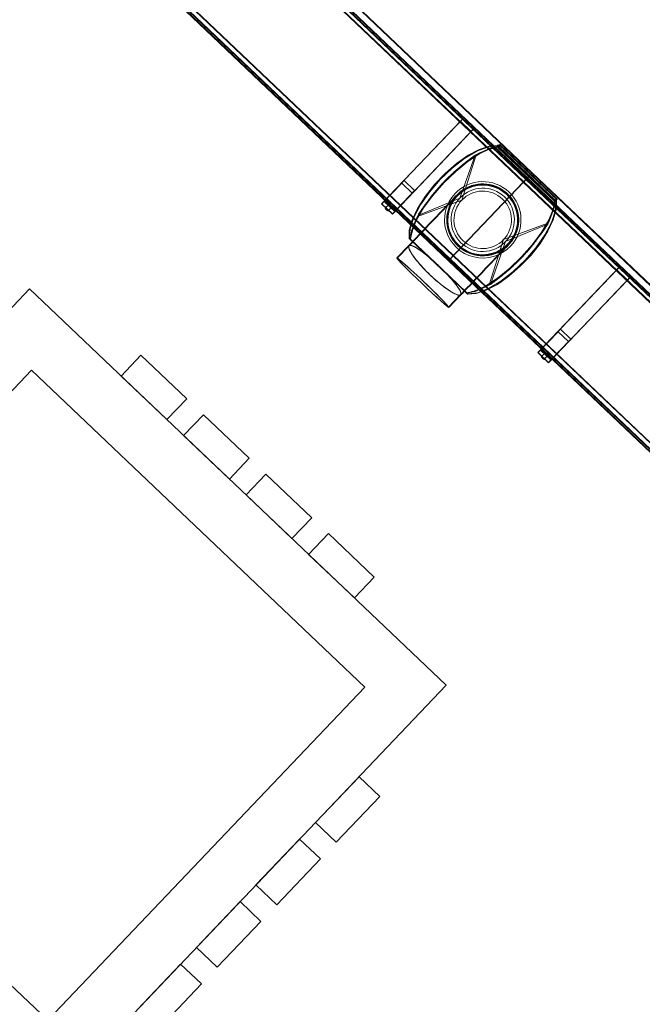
# Model space of a CAD drawing. Header units: metres. Extents: x 32343132.4 to 32343183.8, y 5699224 to 5699274.6.
# Tile 56 of 64: x 32343156.8 to 32343157.9, y 5699264.9 to 5699266.6. Entities that reach past the tile are written whole.
import ezdxf

# ---------------------------------------------------------------- set-up
doc = ezdxf.new("R2010")
doc.units = ezdxf.units.M
doc.layers.add('0-1', color=7, linetype='Continuous', lineweight=5)
for name, color, linetype, lineweight, true_color in [('A-DETL-1', 254, 'Continuous', 18, 0xbebebe), ('A-GENM-1', 7, 'Continuous', 5, 0xcccccc), ('E-POWR-CNDT-1', 4, 'Continuous', 35, 0x00ffff)]:
    doc.layers.add(name, color=color, linetype=linetype, lineweight=lineweight, true_color=true_color)

# ---------------------------------------------------------------- blocks, each defined once
blk = doc.blocks.new('construction-roof-accessories--rheinzink-rzk010046 - construction-roof-accessories--rheinzink-rzk010046-3213829-TGA_190_LP5_GR_EG-TGA-01_G_')
at = {"layer": 'A-GENM-1'}
for p, q in [((1.493, 0.1143), (-1.507, 0.1143)), ((-1.507, 0.1143), (-1.507, -0.0751)), ((1.493, 0.1133), (-1.507, 0.1133)), ((-1.507, -0.0741), (-1.507, 0.1133)), ((-1.507, 0.111), (-1.507, 0.1077)), ((-1.507, 0.111), (1.493, 0.111)), ((-1.507, 0.1085), (-1.507, 0.1101)), ((-1.507, 0.1101), (1.493, 0.1101)), ((-1.507, 0.1085), (-1.507, 0.1027)), ((-1.507, 0.1019), (-1.507, 0.1077)), ((1.493, -0.0751), (1.493, 0.1143)), ((1.493, 0.1133), (1.493, -0.0741)), ((1.493, 0.1077), (1.493, 0.111)), ((1.493, 0.1101), (1.493, 0.1085)), ((1.493, 0.1027), (1.493, 0.1085)), ((1.493, 0.1077), (1.493, 0.1019)), ((-1.507, 0.1027), (-1.507, 0.1019)), ((-1.507, 0.1027), (1.493, 0.1027)), ((-1.507, 0.1019), (1.493, 0.1019)), ((1.493, 0.1019), (1.493, 0.1027)), ((-1.507, -0.0741), (1.493, -0.0741)), ((-1.507, -0.0742), (-1.507, -0.0741)), ((-1.507, -0.0741), (1.493, -0.0741)), ((-1.507, -0.0741), (1.493, -0.0741)), ((-1.507, -0.0742), (-1.507, -0.0969)), ((-1.507, -0.0751), (1.493, -0.0751)), ((-1.507, -0.096), (-1.507, -0.0751)), ((1.493, -0.0751), (-1.507, -0.0751)), ((-1.507, -0.0751), (1.493, -0.0751)), ((1.493, -0.0809), (-1.507, -0.0809)), ((-1.507, -0.0809), (-1.507, -0.0826)), ((-1.507, -0.084), (-1.507, -0.081)), ((-1.507, -0.081), (1.493, -0.081)), ((1.493, -0.0818), (-1.507, -0.0818)), ((-1.507, -0.0829), (-1.507, -0.0818)), ((-1.507, -0.0819), (-1.507, -0.0848)), ((-1.507, -0.0819), (1.493, -0.0819)), ((-1.507, -0.0848), (-1.507, -0.084)), ((-1.507, -0.084), (1.493, -0.084)), ((-1.507, -0.0848), (1.493, -0.0848)), ((1.493, -0.0741), (1.493, -0.0742)), ((1.493, -0.0969), (1.493, -0.0742)), ((1.493, -0.0751), (1.493, -0.096)), ((1.493, -0.0826), (1.493, -0.0809)), ((1.493, -0.081), (1.493, -0.084)), ((1.493, -0.0818), (1.493, -0.0829)), ((1.493, -0.0848), (1.493, -0.0819)), ((1.493, -0.084), (1.493, -0.0848)), ((-1.507, -0.096), (1.493, -0.096)), ((-1.507, -0.0969), (1.493, -0.0969))]:
    blk.add_line(p, q, dxfattribs=at)
blk = doc.blocks.new('construction-roof-accessories--rheinzink-rzk010047 - construction-roof-accessories--rheinzink-rzk010047-3217442-TGA_190_LP5_GR_EG-TGA-01_G_')
at = {"layer": 'A-GENM-1'}
for p, q in [((-0.0129, 0.0759), (-0.0129, 0.0826)), ((-0.0129, 0.0826), (-0.0129, -0.1245)), ((-0.0129, 0.0826), (0.0129, 0.0826)), ((-0.0129, 0.0826), (0.0129, 0.0826)), ((0.0129, 0.0759), (-0.0129, 0.0759)), ((-0.0129, -0.1161), (-0.0129, 0.0759)), ((0.0129, 0.0759), (-0.0129, 0.0759)), ((-0.0125, 0.0822), (-0.0125, 0.0322)), ((-0.0125, 0.0322), (-0.0125, 0.0822)), ((-0.0125, 0.0822), (-0.0125, 0.0763)), ((-0.0125, 0.0263), (-0.0125, 0.0822)), ((0.0125, 0.0822), (-0.0125, 0.0822)), ((-0.0125, 0.0822), (0.0125, 0.0822)), ((-0.0125, 0.0822), (0.0125, 0.0822)), ((-0.0125, 0.0822), (0.0125, 0.0822)), ((-0.0125, 0.0763), (-0.0125, 0.0263)), ((0.0125, 0.0763), (-0.0125, 0.0763)), ((-0.0125, 0.0763), (0.0125, 0.0763)), ((-0.0105, 0.0749), (-0.0105, 0.0759)), ((-0.0105, 0.0759), (-0.0105, 0.0757)), ((-0.0105, 0.0759), (0.0105, 0.0759)), ((-0.0105, 0.0759), (0.0105, 0.0759)), ((0.0105, 0.0759), (-0.0105, 0.0759)), ((0.0105, 0.0759), (-0.0105, 0.0759)), ((-0.0105, 0.0749), (-0.0105, 0.0759)), ((-0.0105, 0.0759), (-0.0105, 0.0749)), ((-0.0105, 0.0757), (-0.0105, 0.0754)), ((-0.0105, 0.0757), (0.0105, 0.0757)), ((-0.0105, 0.0754), (-0.0105, 0.0744)), ((-0.0105, 0.0754), (0.0105, 0.0754)), ((-0.0105, 0.0754), (0.0105, 0.0754)), ((-0.0105, 0.0752), (-0.0105, 0.0754)), ((-0.0105, 0.0754), (-0.0105, 0.0744)), ((-0.0105, 0.0742), (-0.0105, 0.0752)), ((-0.0105, 0.0744), (-0.0105, 0.0749)), ((-0.0105, 0.0749), (0.0105, 0.0749)), ((-0.0105, 0.0749), (0.0105, 0.0749)), ((-0.0105, 0.0749), (0.0105, 0.0749)), ((-0.0105, 0.0749), (0.0105, 0.0749)), ((0.0105, 0.0744), (-0.0105, 0.0744)), ((-0.0105, 0.0744), (-0.0105, 0.0742)), ((0.0105, 0.0744), (-0.0105, 0.0744)), ((0, 0.0826), (-0.0045, 0.0826)), ((0, 0.0746), (-0.0045, 0.0746)), ((-0.0033, 0.0826), (-0.0033, 0.0746)), ((-0.0033, 0.0826), (0, 0.0826)), ((0, 0.0746), (-0.0033, 0.0746)), ((0, 0.0826), (0.0033, 0.0826)), ((0.0045, 0.0826), (0, 0.0826)), ((0.0033, 0.0746), (0, 0.0746)), ((0.0045, 0.0746), (0, 0.0746)), ((0.0033, 0.0746), (0.0033, 0.0826)), ((0.0105, 0.0757), (0.0105, 0.0759)), ((0.0105, 0.0759), (0.0105, 0.0749)), ((0.0105, 0.0759), (0.0105, 0.0749)), ((0.0105, 0.0759), (0.0105, 0.0749)), ((0.0105, 0.0754), (0.0105, 0.0757)), ((0.0105, 0.0744), (0.0105, 0.0754)), ((0.0105, 0.0754), (0.0105, 0.0752)), ((0.0105, 0.0744), (0.0105, 0.0754)), ((0.0105, 0.0742), (0.0105, 0.0752)), ((0.0105, 0.0749), (0.0105, 0.0744)), ((0.0105, 0.0742), (0.0105, 0.0744)), ((0.0125, 0.0822), (0.0125, 0.0263)), ((0.0125, 0.0763), (0.0125, 0.0822)), ((0.0125, 0.0822), (0.0125, 0.0322)), ((0.0125, 0.0322), (0.0125, 0.0822)), ((0.0125, 0.0263), (0.0125, 0.0763)), ((0.0129, -0.1245), (0.0129, 0.0826)), ((0.0129, 0.0826), (0.0129, 0.0759)), ((0.0129, 0.0759), (0.0129, -0.1161)), ((-0.0125, 0.0322), (0.0125, 0.0322)), ((-0.0125, 0.0322), (0.0125, 0.0322)), ((-0.0125, 0.0263), (0.0125, 0.0263)), ((-0.0125, 0.0263), (0.0125, 0.0263)), ((-0.0129, -0.1245), (-0.0129, -0.1161)), ((-0.0129, -0.1161), (0.0129, -0.1161)), ((0.0129, -0.1161), (0.0129, -0.1245)), ((-0.0129, -0.1245), (0.0129, -0.1245))]:
    blk.add_line(p, q, dxfattribs=at)
at = {"layer": 'A-GENM-1', "flags": 128}
for points in [[(-0.0045, 0.0826), (-0.0043, 0.0828), (-0.0041, 0.083), (-0.0039, 0.0831), (-0.0037, 0.0833), (-0.0035, 0.0834), (-0.0032, 0.0836), (-0.003, 0.0837), (-0.0028, 0.0838), (-0.0025, 0.0839), (-0.0023, 0.084), (-0.002, 0.0841), (-0.0018, 0.0842), (-0.0015, 0.0843), (-0.0012, 0.0843), (-0.001, 0.0844), (-0.0007, 0.0844), (-0.0005, 0.0845), (-0.0002, 0.0845), (0, 0.0845)], [(-0.004, 0.074), (-0.004, 0.074), (-0.004, 0.074), (-0.0041, 0.074), (-0.0041, 0.074), (-0.0041, 0.074), (-0.0041, 0.074), (-0.0041, 0.074), (-0.0042, 0.074), (-0.0042, 0.074), (-0.0042, 0.074), (-0.0042, 0.074), (-0.0042, 0.074), (-0.0043, 0.074), (-0.0043, 0.074), (-0.0043, 0.074), (-0.0043, 0.0741), (-0.0043, 0.0741), (-0.0043, 0.0741), (-0.0044, 0.0741), (-0.0044, 0.0741), (-0.0044, 0.0741), (-0.0044, 0.0741), (-0.0044, 0.0742), (-0.0044, 0.0742), (-0.0044, 0.0742), (-0.0044, 0.0742), (-0.0045, 0.0742), (-0.0045, 0.0743), (-0.0045, 0.0743), (-0.0045, 0.0743), (-0.0045, 0.0743), (-0.0045, 0.0743), (-0.0045, 0.0744), (-0.0045, 0.0744), (-0.0045, 0.0744), (-0.0045, 0.0744), (-0.0045, 0.0744), (-0.0045, 0.0745), (-0.0045, 0.0745), (-0.0045, 0.0745), (-0.0045, 0.0745), (-0.0045, 0.0745), (-0.0045, 0.0746), (-0.0045, 0.0746)], [(0, 0.074), (-0.0002, 0.074), (-0.0003, 0.074), (-0.0005, 0.074), (-0.0006, 0.074), (-0.0008, 0.074), (-0.0009, 0.074), (-0.0011, 0.074), (-0.0013, 0.074), (-0.0014, 0.074), (-0.0016, 0.074), (-0.0017, 0.074), (-0.0018, 0.074), (-0.002, 0.074), (-0.0021, 0.074), (-0.0023, 0.074), (-0.0024, 0.074), (-0.0025, 0.074), (-0.0026, 0.074), (-0.0027, 0.074), (-0.0029, 0.074), (-0.003, 0.074), (-0.0031, 0.074), (-0.0032, 0.074), (-0.0033, 0.074), (-0.0034, 0.074), (-0.0034, 0.074), (-0.0035, 0.074), (-0.0036, 0.074), (-0.0037, 0.074), (-0.0037, 0.074), (-0.0038, 0.074), (-0.0038, 0.074), (-0.0039, 0.074), (-0.0039, 0.074), (-0.0039, 0.074), (-0.004, 0.074), (-0.004, 0.074), (-0.004, 0.074), (-0.004, 0.074)], [(-0.004, 0.074), (-0.004, 0.074), (-0.004, 0.074), (-0.004, 0.074), (-0.0039, 0.074), (-0.0039, 0.074), (-0.0039, 0.074), (-0.0038, 0.074), (-0.0038, 0.074), (-0.0037, 0.074), (-0.0037, 0.074), (-0.0036, 0.074), (-0.0035, 0.074), (-0.0035, 0.074), (-0.0034, 0.074), (-0.0033, 0.074), (-0.0032, 0.074), (-0.0031, 0.074), (-0.003, 0.074), (-0.0029, 0.074), (-0.0028, 0.074), (-0.0027, 0.074), (-0.0025, 0.074), (-0.0024, 0.074), (-0.0023, 0.074), (-0.0022, 0.074), (-0.002, 0.074), (-0.0019, 0.074), (-0.0017, 0.074), (-0.0016, 0.074), (-0.0014, 0.074), (-0.0013, 0.074), (-0.0011, 0.074), (-0.001, 0.074), (-0.0008, 0.074), (-0.0007, 0.074), (-0.0005, 0.074), (-0.0004, 0.074), (-0.0002, 0.074), (0, 0.074), (0, 0.074)], [(0, 0.0845), (0.0003, 0.0845), (0.0005, 0.0845), (0.0008, 0.0844), (0.0011, 0.0844), (0.0013, 0.0843), (0.0016, 0.0843), (0.0018, 0.0842), (0.0021, 0.0841), (0.0023, 0.084), (0.0026, 0.0839), (0.0028, 0.0838), (0.0031, 0.0837), (0.0033, 0.0835), (0.0035, 0.0834), (0.0038, 0.0833), (0.004, 0.0831), (0.0042, 0.0829), (0.0044, 0.0827), (0.0045, 0.0826)], [(0, 0.074), (0.0002, 0.074), (0.0003, 0.074), (0.0005, 0.074), (0.0006, 0.074), (0.0008, 0.074), (0.0009, 0.074), (0.0011, 0.074), (0.0013, 0.074), (0.0014, 0.074), (0.0016, 0.074), (0.0017, 0.074), (0.0018, 0.074), (0.002, 0.074), (0.0021, 0.074), (0.0023, 0.074), (0.0024, 0.074), (0.0025, 0.074), (0.0026, 0.074), (0.0027, 0.074), (0.0029, 0.074), (0.003, 0.074), (0.0031, 0.074), (0.0032, 0.074), (0.0033, 0.074), (0.0034, 0.074), (0.0034, 0.074), (0.0035, 0.074), (0.0036, 0.074), (0.0037, 0.074), (0.0037, 0.074), (0.0038, 0.074), (0.0038, 0.074), (0.0039, 0.074), (0.0039, 0.074), (0.0039, 0.074), (0.004, 0.074), (0.004, 0.074), (0.004, 0.074), (0.004, 0.074)], [(0.004, 0.074), (0.004, 0.074), (0.004, 0.074), (0.004, 0.074), (0.0039, 0.074), (0.0039, 0.074), (0.0039, 0.074), (0.0038, 0.074), (0.0038, 0.074), (0.0037, 0.074), (0.0037, 0.074), (0.0036, 0.074), (0.0035, 0.074), (0.0035, 0.074), (0.0034, 0.074), (0.0033, 0.074), (0.0032, 0.074), (0.0031, 0.074), (0.003, 0.074), (0.0029, 0.074), (0.0028, 0.074), (0.0027, 0.074), (0.0025, 0.074), (0.0024, 0.074), (0.0023, 0.074), (0.0022, 0.074), (0.002, 0.074), (0.0019, 0.074), (0.0017, 0.074), (0.0016, 0.074), (0.0014, 0.074), (0.0013, 0.074), (0.0011, 0.074), (0.001, 0.074), (0.0008, 0.074), (0.0007, 0.074), (0.0005, 0.074), (0.0004, 0.074), (0.0002, 0.074), (0, 0.074), (0, 0.074)], [(0.0045, 0.0746), (0.0045, 0.0746), (0.0045, 0.0745), (0.0045, 0.0745), (0.0045, 0.0745), (0.0045, 0.0745), (0.0045, 0.0745), (0.0045, 0.0744), (0.0045, 0.0744), (0.0045, 0.0744), (0.0045, 0.0744), (0.0045, 0.0743), (0.0045, 0.0743), (0.0045, 0.0743), (0.0045, 0.0743), (0.0045, 0.0743), (0.0045, 0.0742), (0.0045, 0.0742), (0.0044, 0.0742), (0.0044, 0.0742), (0.0044, 0.0742), (0.0044, 0.0742), (0.0044, 0.0741), (0.0044, 0.0741), (0.0044, 0.0741), (0.0044, 0.0741), (0.0043, 0.0741), (0.0043, 0.0741), (0.0043, 0.0741), (0.0043, 0.074), (0.0043, 0.074), (0.0042, 0.074), (0.0042, 0.074), (0.0042, 0.074), (0.0042, 0.074), (0.0042, 0.074), (0.0042, 0.074), (0.0041, 0.074), (0.0041, 0.074), (0.0041, 0.074), (0.0041, 0.074), (0.004, 0.074), (0.004, 0.074), (0.004, 0.074), (0.004, 0.074)]]:
    blk.add_lwpolyline(points, dxfattribs=at)
at = {"layer": 'A-GENM-1'}
for centre in [(0, 0.0786), (0, 0.0776)]:
    blk.add_ellipse(centre, major_axis=(-0.0271, 0), ratio=0.13736, start_param=1.173287, end_param=1.968306, dxfattribs=at)
blk = doc.blocks.new('construction-roof-accessories--rheinzink-rzk010062 - construction-roof-accessories--rheinzink-rzk010062-3212944-TGA_190_LP5_GR_EG-TGA-01_G_')
at = {"layer": 'A-GENM-1'}
for p, q in [((-0.0701, 0.111), (-0.0705, 0.111)), ((-0.0705, 0.111), (-0.0677, 0.111)), ((-0.0699, 0.1117), (-0.0704, 0.1117)), ((-0.0677, 0.1117), (-0.0704, 0.1117)), ((-0.0701, 0.111), (-0.0699, 0.1117)), ((-0.0674, 0.111), (-0.0701, 0.111)), ((-0.0586, 0.1117), (-0.0699, 0.1117)), ((-0.0695, 0.1117), (-0.0695, 0.111)), ((-0.0655, 0.1117), (-0.0695, 0.1117)), ((-0.0673, 0.1117), (-0.0695, 0.1117)), ((-0.0695, 0.1117), (-0.0695, 0.111)), ((-0.0695, 0.111), (-0.0655, 0.111)), ((-0.0695, 0.111), (-0.0673, 0.111)), ((-0.0677, 0.1117), (-0.0674, 0.1117)), ((0.0677, 0.1117), (-0.0677, 0.1117)), ((-0.0677, 0.1117), (-0.0673, 0.1117)), ((-0.0677, 0.111), (-0.0677, 0.1117)), ((-0.0677, 0.1117), (-0.0677, 0.111)), ((0.0677, 0.1117), (-0.0677, 0.1117)), ((-0.0677, 0.111), (-0.0674, 0.111)), ((-0.0673, 0.111), (-0.0677, 0.111)), ((-0.0677, 0.111), (0.0677, 0.111)), ((-0.0674, 0.1117), (-0.0674, 0.111)), ((-0.0674, 0.1117), (-0.0586, 0.1117)), ((-0.0586, 0.111), (-0.0674, 0.111)), ((-0.0673, 0.1117), (-0.0673, 0.111)), ((-0.0655, 0.1117), (-0.008, 0.1117)), ((-0.008, 0.111), (-0.0655, 0.111)), ((-0.0586, 0.1117), (-0.0586, 0.111)), ((-0.0586, 0.111), (-0.0586, 0.1117)), ((-0.004, 0.1117), (-0.008, 0.1117)), ((-0.008, 0.111), (-0.004, 0.111)), ((-0.004, 0.1117), (-0.004, 0.111)), ((-0.004, 0.111), (-0.004, 0.1117)), ((-0.004, 0.1117), (0.004, 0.1117)), ((0.004, 0.111), (-0.004, 0.111)), ((0.004, 0.1117), (0.004, 0.111)), ((0.004, 0.111), (0.004, 0.1117)), ((0.008, 0.1117), (0.004, 0.1117)), ((0.004, 0.111), (0.008, 0.111)), ((0.008, 0.1117), (0.0663, 0.1117)), ((0.0663, 0.111), (0.008, 0.111)), ((0.0586, 0.1117), (0.0586, 0.111)), ((0.0586, 0.111), (0.0586, 0.1117)), ((0.0586, 0.1117), (0.0674, 0.1117)), ((0.0699, 0.1117), (0.0586, 0.1117)), ((0.0674, 0.111), (0.0586, 0.111)), ((0.0703, 0.1117), (0.0663, 0.1117)), ((0.0663, 0.111), (0.0703, 0.111)), ((0.0703, 0.1117), (0.0673, 0.1117)), ((0.0673, 0.1117), (0.0677, 0.1117)), ((0.0673, 0.111), (0.0673, 0.1117)), ((0.0677, 0.111), (0.0673, 0.111)), ((0.0673, 0.111), (0.0703, 0.111)), ((0.0674, 0.111), (0.0674, 0.1117)), ((0.0674, 0.1117), (0.0677, 0.1117)), ((0.0674, 0.111), (0.0677, 0.111)), ((0.0701, 0.111), (0.0674, 0.111)), ((0.0704, 0.1117), (0.0677, 0.1117)), ((0.0677, 0.1117), (0.0677, 0.111)), ((0.0677, 0.111), (0.0677, 0.1117)), ((0.0677, 0.111), (0.0705, 0.111)), ((0.0699, 0.1117), (0.0701, 0.111)), ((0.0704, 0.1117), (0.0699, 0.1117)), ((0.0705, 0.111), (0.0701, 0.111)), ((0.0703, 0.111), (0.0703, 0.1117)), ((0.0703, 0.111), (0.0703, 0.1117)), ((-0.0872, 0.0724), (-0.055, 0)), ((-0.05, 0), (-0.0862, 0.074)), ((0.0862, 0.074), (0.05, 0)), ((0.0872, 0.0724), (0.055, 0)), ((-0.0872, -0.0723), (-0.055, 0)), ((-0.0862, -0.0739), (-0.05, 0)), ((0.0862, -0.0739), (0.05, 0)), ((0.055, 0), (0.0872, -0.0723)), ((-0.0705, -0.1109), (-0.0704, -0.1117)), ((-0.0677, -0.1109), (-0.0705, -0.1109)), ((-0.0704, -0.1117), (-0.0677, -0.1117)), ((-0.0695, -0.1097), (-0.0695, -0.1115)), ((-0.0673, -0.1097), (-0.0695, -0.1097)), ((-0.0695, -0.1115), (-0.0695, -0.113)), ((-0.0695, -0.113), (-0.0695, -0.1128)), ((-0.0695, -0.113), (-0.0673, -0.113)), ((-0.0695, -0.1143), (0.0693, -0.1143)), ((-0.0693, -0.1143), (-0.0674, -0.1115)), ((-0.069, -0.1154), (-0.0693, -0.1142)), ((-0.0673, -0.113), (-0.069, -0.1154)), ((-0.069, -0.1154), (0.069, -0.1154)), ((0.0677, -0.1096), (-0.0677, -0.1096)), ((-0.0677, -0.111), (-0.0677, -0.1096)), ((-0.0677, -0.1096), (0.0677, -0.1096)), ((-0.0677, -0.1117), (-0.0677, -0.1109)), ((-0.0677, -0.1109), (-0.0677, -0.1116)), ((0.0677, -0.111), (-0.0677, -0.111)), ((-0.0674, -0.1115), (-0.0677, -0.111)), ((-0.0677, -0.1116), (0.0677, -0.1116)), ((-0.0673, -0.1097), (-0.0674, -0.1115)), ((-0.0674, -0.1115), (0.0674, -0.1115)), ((-0.0674, -0.1115), (-0.0673, -0.113)), ((0.0703, -0.1097), (0.0673, -0.1097)), ((0.0674, -0.1115), (0.0673, -0.1097)), ((0.0673, -0.113), (0.0674, -0.1115)), ((0.069, -0.1154), (0.0673, -0.113)), ((0.0673, -0.113), (0.0703, -0.113)), ((0.0677, -0.111), (0.0674, -0.1115)), ((0.0674, -0.1115), (0.0693, -0.1143)), ((0.0677, -0.1096), (0.0677, -0.111)), ((0.0677, -0.1109), (0.0677, -0.1117)), ((0.0705, -0.1109), (0.0677, -0.1109)), ((0.0677, -0.1116), (0.0677, -0.1109)), ((0.0677, -0.1117), (0.0704, -0.1117)), ((0.0693, -0.1143), (0.069, -0.1154)), ((0.0703, -0.1115), (0.0703, -0.1097)), ((0.0703, -0.113), (0.0703, -0.1115)), ((0.0703, -0.1128), (0.0703, -0.113)), ((0.0704, -0.1117), (0.0705, -0.1109))]:
    blk.add_line(p, q, dxfattribs=at)
at = {"layer": 'A-GENM-1', "flags": 128}
for points in [[(-0.0704, 0.1117), (-0.0803, 0.1008), (-0.0889, 0.0845), (-0.0958, 0.0638), (-0.1006, 0.0397), (-0.103, 0.0135), (-0.103, -0.0135), (-0.1006, -0.0397), (-0.0958, -0.0638), (-0.0889, -0.0845), (-0.0803, -0.1008), (-0.0704, -0.1117)], [(-0.0705, -0.1109), (-0.0808, -0.098), (-0.0897, -0.0792), (-0.0964, -0.0556), (-0.1005, -0.0287), (-0.102, 0.0001), (-0.1005, 0.0288), (-0.0964, 0.0558), (-0.0897, 0.0794), (-0.0808, 0.0981), (-0.0705, 0.111)], [(-0.0677, -0.1117), (-0.0764, -0.0994), (-0.0839, -0.0807), (-0.0896, -0.0569), (-0.0932, -0.0294), (-0.0944, 0), (-0.0932, 0.0294), (-0.0896, 0.0569), (-0.0839, 0.0807), (-0.0764, 0.0994), (-0.0677, 0.1117)], [(-0.0677, 0.111), (-0.0761, 0.0981), (-0.0833, 0.0794), (-0.0887, 0.0558), (-0.0921, 0.0288), (-0.0933, 0.0001), (-0.0921, -0.0287), (-0.0887, -0.0556), (-0.0833, -0.0792), (-0.0761, -0.098), (-0.0677, -0.1109)], [(-0.0677, 0.111), (0, 0.111), (0.0677, 0.111)], [(0.0677, 0.1117), (0.0764, 0.0994), (0.0839, 0.0807), (0.0896, 0.0569), (0.0932, 0.0294), (0.0944, 0), (0.0932, -0.0294), (0.0896, -0.0569), (0.0839, -0.0807), (0.0764, -0.0994), (0.0677, -0.1117)], [(0.0677, -0.1109), (0.0761, -0.098), (0.0833, -0.0792), (0.0887, -0.0556), (0.0921, -0.0287), (0.0933, 0.0001), (0.0921, 0.0288), (0.0887, 0.0558), (0.0833, 0.0794), (0.0761, 0.0981), (0.0677, 0.111)], [(0.0704, -0.1117), (0.0803, -0.1008), (0.0889, -0.0845), (0.0958, -0.0638), (0.1006, -0.0397), (0.103, -0.0135), (0.103, 0.0135), (0.1006, 0.0397), (0.0958, 0.0638), (0.0889, 0.0845), (0.0803, 0.1008), (0.0704, 0.1117)], [(0.0705, 0.111), (0.0808, 0.0981), (0.0897, 0.0794), (0.0964, 0.0558), (0.1005, 0.0288), (0.102, 0.0001), (0.1005, -0.0287), (0.0964, -0.0556), (0.0897, -0.0792), (0.0808, -0.098), (0.0705, -0.1109)], [(0.0677, -0.1109), (0, -0.1109), (-0.0677, -0.1109)]]:
    blk.add_lwpolyline(points, dxfattribs=at)
at = {"layer": 'A-GENM-1'}
for radius, start, end in [(0.0625, 0, 180), (0.0625, 0, 180), (0.0625, 0, 180), (0.055, 0, 180), (0.05, 0, 180), (0.0625, 180, 0), (0.0625, 180, 0), (0.0625, 180, 0), (0.055, 180, 0), (0.05, 180, 0)]:
    blk.add_arc((0, 0), radius, start, end, dxfattribs=at)
for major_axis, start_param, end_param in [((0.0665, 0), 0, 3.141593), ((0, 0.0617), 4.712389, 7.853982), ((0, 0.0617), 4.712389, 7.853982), ((0, 0.0615), 4.712389, 7.853982), ((0, 0.0615), 4.712389, 7.853982), ((0.0665, 0), 3.141593, 6.283185), ((0, 0.0617), 1.570796, 4.712389), ((0, 0.0617), 1.570796, 4.712389), ((0, 0.0615), 1.570796, 4.712389), ((0, 0.0615), 1.570796, 4.712389)]:
    blk.add_ellipse((0, 0), major_axis=major_axis, ratio=1, start_param=start_param, end_param=end_param, dxfattribs=at)
for points in [[(-0.0872, 0.0724), (-0.0853, 0.0779), (-0.0812, 0.088), (-0.0746, 0.1008), (-0.0701, 0.1083), (-0.0677, 0.1117)], [(-0.0862, 0.074), (-0.0843, 0.0791), (-0.0804, 0.0885), (-0.0742, 0.1006), (-0.0699, 0.1077), (-0.0677, 0.111)], [(0.0677, 0.1117), (0.07, 0.1083), (0.0746, 0.1008), (0.0812, 0.0881), (0.0853, 0.0779), (0.0872, 0.0724)], [(0.0677, 0.111), (0.0699, 0.1077), (0.0742, 0.1006), (0.0804, 0.0885), (0.0843, 0.0791), (0.0862, 0.074)], [(-0.0677, -0.1116), (-0.07, -0.1082), (-0.0746, -0.1007), (-0.0812, -0.088), (-0.0853, -0.0778), (-0.0872, -0.0723)], [(-0.0677, -0.1109), (-0.0699, -0.1076), (-0.0742, -0.1005), (-0.0804, -0.0884), (-0.0843, -0.079), (-0.0862, -0.0739)], [(0.0872, -0.0723), (0.0853, -0.0778), (0.0812, -0.088), (0.0746, -0.1007), (0.07, -0.1082), (0.0677, -0.1116)], [(0.0862, -0.0739), (0.0843, -0.079), (0.0804, -0.0884), (0.0742, -0.1005), (0.0699, -0.1076), (0.0677, -0.1109)], [(-0.0677, -0.1096), (-0.0676, -0.1096), (-0.0675, -0.1096), (-0.0674, -0.1096), (-0.0673, -0.1097)], [(0.0673, -0.1097), (0.0674, -0.1096), (0.0675, -0.1096), (0.0676, -0.1096), (0.0677, -0.1096)]]:
    blk.add_open_spline(points, degree=3, dxfattribs=at)
for points, knots in [([(-0.0872, -0.0723), (-0.0878, -0.0691), (-0.0889, -0.0625), (-0.0901, -0.0542), (-0.091, -0.0475), (-0.0917, -0.0425), (-0.0923, -0.0374), (-0.0928, -0.0322), (-0.0933, -0.027), (-0.0937, -0.0216), (-0.094, -0.0163), (-0.0943, -0.0091), (-0.0945, 0.0001), (-0.0943, 0.011), (-0.0938, 0.02), (-0.0933, 0.0272), (-0.0929, 0.0316), (-0.0925, 0.0351), (-0.0922, 0.0385), (-0.0915, 0.0445), (-0.0903, 0.0529), (-0.0889, 0.0628), (-0.0878, 0.0692), (-0.0872, 0.0724)], [-1, -1, -1, -1, -0.928571, -0.857143, -0.821429, -0.785714, -0.75, -0.714286, -0.678571, -0.642857, -0.607143, -0.571429, -0.5, -0.428571, -0.357143, -0.321429, -0.285714, -0.267857, -0.25, -0.214286, -0.142857, -0.071429, 0, 0, 0, 0]), ([(-0.0862, -0.0739), (-0.0868, -0.0706), (-0.0879, -0.0639), (-0.0891, -0.0554), (-0.09, -0.0485), (-0.0906, -0.0434), (-0.0912, -0.0382), (-0.0917, -0.0329), (-0.0922, -0.0275), (-0.0927, -0.0202), (-0.0932, -0.0111), (-0.0933, 0.0001), (-0.0932, 0.0112), (-0.0927, 0.0204), (-0.0922, 0.0277), (-0.0917, 0.0331), (-0.0912, 0.0384), (-0.0906, 0.0437), (-0.0899, 0.0489), (-0.089, 0.0557), (-0.0878, 0.0642), (-0.0868, 0.0708), (-0.0862, 0.074)], [0, 0, 0, 0, 0.071429, 0.142857, 0.178571, 0.214286, 0.25, 0.285714, 0.321429, 0.357143, 0.428571, 0.5, 0.571429, 0.642857, 0.678571, 0.714286, 0.75, 0.785714, 0.821429, 0.857143, 0.928571, 1, 1, 1, 1]), ([(0.0862, 0.074), (0.0868, 0.0708), (0.0878, 0.0642), (0.089, 0.0557), (0.0899, 0.0489), (0.0906, 0.0437), (0.0912, 0.0384), (0.0917, 0.0331), (0.0922, 0.0277), (0.0927, 0.0204), (0.0932, 0.0112), (0.0933, 0.0001), (0.0932, -0.0111), (0.0927, -0.0202), (0.0922, -0.0275), (0.0917, -0.0329), (0.0912, -0.0382), (0.0906, -0.0434), (0.09, -0.0485), (0.0891, -0.0554), (0.0879, -0.0639), (0.0868, -0.0706), (0.0862, -0.0739)], [0, 0, 0, 0, 0.071429, 0.142857, 0.178571, 0.214286, 0.25, 0.285714, 0.321429, 0.357143, 0.428571, 0.5, 0.571429, 0.642857, 0.678571, 0.714286, 0.75, 0.785714, 0.821429, 0.857143, 0.928571, 1, 1, 1, 1]), ([(0.0872, 0.0724), (0.0878, 0.0692), (0.0889, 0.0628), (0.0901, 0.0545), (0.091, 0.0479), (0.0917, 0.0428), (0.0923, 0.0376), (0.0928, 0.0325), (0.0933, 0.0272), (0.0937, 0.0218), (0.094, 0.0164), (0.0943, 0.0092), (0.0945, 0.0001), (0.0943, -0.0109), (0.0938, -0.0199), (0.0933, -0.027), (0.0928, -0.0322), (0.0923, -0.0374), (0.0915, -0.0442), (0.0904, -0.0526), (0.0889, -0.0625), (0.0878, -0.0691), (0.0872, -0.0723)], [-1, -1, -1, -1, -0.928571, -0.857143, -0.821429, -0.785714, -0.75, -0.714286, -0.678571, -0.642857, -0.607143, -0.571429, -0.5, -0.428571, -0.357143, -0.321429, -0.285714, -0.25, -0.214286, -0.142857, -0.071429, 0, 0, 0, 0]), ([(-0.0695, -0.1128), (-0.0695, -0.1122), (-0.0695, -0.1103), (-0.0695, -0.1098), (-0.0695, -0.1097)], [-0.009763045, -0.009763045, -0.009763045, -0.009763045, -0.004773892, -0.001804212, -0.001804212, -0.001804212, -0.001804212]), ([(0.0703, -0.1097), (0.0703, -0.1098), (0.0703, -0.1103), (0.0703, -0.1122), (0.0703, -0.1128)], [0.001804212, 0.001804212, 0.001804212, 0.001804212, 0.004773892, 0.009763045, 0.009763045, 0.009763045, 0.009763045])]:
    blk.add_open_spline(points, degree=3, knots=knots, dxfattribs=at)
blk = doc.blocks.new('construction-roof-accessories--rheinzink-rzk010054 - construction-roof-accessories--rheinzink-rzk010054-3229728-TGA_190_LP5_GR_EG-TGA-01_G_')
at = {"layer": 'A-GENM-1'}
for p, q in [((-0.0648, -0.0645), (-0.0648, -0.0945)), ((-0.064, -0.0645), (-0.064, -0.0945)), ((0.0594, -0.0945), (0.0594, -0.0645)), ((0.0602, -0.0945), (0.0602, -0.0645))]:
    blk.add_line(p, q, dxfattribs=at)
at = {"layer": 'A-GENM-1', "flags": 128}
for points in [[(-0.0648, 0.0564), (-0.0647, 0.0589), (-0.0646, 0.0614), (-0.0643, 0.0639), (-0.064, 0.0664), (-0.0635, 0.0688), (-0.063, 0.0713), (-0.0624, 0.0737), (-0.0616, 0.0761), (-0.0608, 0.0784), (-0.0599, 0.0808), (-0.0588, 0.083), (-0.0577, 0.0853), (-0.0565, 0.0875), (-0.0552, 0.0896), (-0.0539, 0.0917), (-0.0524, 0.0937), (-0.0509, 0.0957), (-0.0493, 0.0976), (-0.0476, 0.0995), (-0.0458, 0.1013), (-0.044, 0.103), (-0.0421, 0.1046), (-0.0401, 0.1061), (-0.0381, 0.1076), (-0.0361, 0.109), (-0.0339, 0.1103), (-0.0317, 0.1115), (-0.0295, 0.1127), (-0.0272, 0.1137), (-0.0249, 0.1147), (-0.0226, 0.1155), (-0.0202, 0.1163), (-0.0178, 0.117), (-0.0154, 0.1175), (-0.0129, 0.118), (-0.0104, 0.1184), (-0.008, 0.1187), (-0.0055, 0.1188), (-0.003, 0.1189), (-0.0005, 0.1189), (0.002, 0.1188), (0.0045, 0.1186), (0.007, 0.1182), (0.0095, 0.1178), (0.0119, 0.1173), (0.0143, 0.1167), (0.0167, 0.116), (0.0191, 0.1152), (0.0214, 0.1143), (0.0237, 0.1133), (0.026, 0.1122), (0.0282, 0.111), (0.0303, 0.1097), (0.0324, 0.1084), (0.0345, 0.107), (0.0365, 0.1054), (0.0384, 0.1039), (0.0403, 0.1022), (0.0421, 0.1005), (0.0438, 0.0986), (0.0455, 0.0968), (0.047, 0.0948), (0.0485, 0.0928), (0.0499, 0.0908), (0.0513, 0.0886), (0.0525, 0.0865), (0.0537, 0.0843), (0.0547, 0.082), (0.0557, 0.0797), (0.0566, 0.0774), (0.0574, 0.075), (0.0581, 0.0726), (0.0587, 0.0702), (0.0592, 0.0677), (0.0596, 0.0652), (0.0599, 0.0628), (0.0601, 0.0603), (0.0602, 0.0578), (0.0602, 0.0564)], [(0.0594, 0.0564), (0.0594, 0.0589), (0.0592, 0.0614), (0.059, 0.0638), (0.0586, 0.0663), (0.0582, 0.0687), (0.0576, 0.0711), (0.057, 0.0735), (0.0563, 0.0758), (0.0555, 0.0782), (0.0545, 0.0805), (0.0535, 0.0827), (0.0524, 0.0849), (0.0513, 0.0871), (0.05, 0.0892), (0.0486, 0.0913), (0.0472, 0.0933), (0.0457, 0.0952), (0.0441, 0.0971), (0.0424, 0.0989), (0.0407, 0.1007), (0.0389, 0.1024), (0.037, 0.104), (0.0351, 0.1055), (0.0331, 0.107), (0.0311, 0.1083), (0.0289, 0.1096), (0.0268, 0.1108), (0.0246, 0.112), (0.0224, 0.113), (0.0201, 0.1139), (0.0178, 0.1148), (0.0154, 0.1155), (0.013, 0.1162), (0.0106, 0.1168), (0.0082, 0.1172), (0.0058, 0.1176), (0.0033, 0.1179), (0.0008, 0.118), (-0.0016, 0.1181), (-0.0041, 0.1181), (-0.0066, 0.118), (-0.009, 0.1178), (-0.0115, 0.1174), (-0.0139, 0.117), (-0.0163, 0.1165), (-0.0187, 0.1159), (-0.0211, 0.1152), (-0.0234, 0.1144), (-0.0257, 0.1135), (-0.028, 0.1125), (-0.0302, 0.1115), (-0.0324, 0.1103), (-0.0345, 0.1091), (-0.0366, 0.1077), (-0.0386, 0.1063), (-0.0406, 0.1048), (-0.0425, 0.1032), (-0.0443, 0.1016), (-0.0461, 0.0999), (-0.0478, 0.0981), (-0.0494, 0.0962), (-0.051, 0.0943), (-0.0524, 0.0924), (-0.0538, 0.0903), (-0.0552, 0.0882), (-0.0564, 0.0861), (-0.0575, 0.0839), (-0.0586, 0.0817), (-0.0595, 0.0794), (-0.0604, 0.0771), (-0.0612, 0.0748), (-0.0619, 0.0724), (-0.0625, 0.07), (-0.063, 0.0676), (-0.0634, 0.0651), (-0.0637, 0.0627), (-0.0639, 0.0602), (-0.064, 0.0578), (-0.064, 0.0564)], [(-0.0023, -0.005), (-0.0047, -0.0049), (-0.0072, -0.0048), (-0.0096, -0.0045), (-0.0121, -0.0042), (-0.0145, -0.0038), (-0.0169, -0.0032), (-0.0193, -0.0026), (-0.0216, -0.0019), (-0.0239, -0.001), (-0.0262, -0.0001), (-0.0284, 0.0009), (-0.0306, 0.002), (-0.0328, 0.0031), (-0.0349, 0.0044), (-0.037, 0.0057), (-0.039, 0.0072), (-0.0409, 0.0087), (-0.0428, 0.0103), (-0.0446, 0.0119), (-0.0463, 0.0136), (-0.048, 0.0154), (-0.0496, 0.0173), (-0.0511, 0.0192), (-0.0526, 0.0212), (-0.054, 0.0232), (-0.0552, 0.0253), (-0.0564, 0.0275), (-0.0576, 0.0297), (-0.0586, 0.0319), (-0.0595, 0.0342), (-0.0604, 0.0365), (-0.0611, 0.0388), (-0.0618, 0.0412), (-0.0623, 0.0436), (-0.0628, 0.046), (-0.0632, 0.0484), (-0.0634, 0.0509), (-0.0636, 0.0533), (-0.0637, 0.0558), (-0.0637, 0.0582), (-0.0635, 0.0607), (-0.0633, 0.0631), (-0.063, 0.0656), (-0.0626, 0.068), (-0.0621, 0.0704), (-0.0615, 0.0728), (-0.0608, 0.0751), (-0.06, 0.0774), (-0.0591, 0.0797), (-0.0581, 0.082), (-0.0571, 0.0842), (-0.0559, 0.0864), (-0.0547, 0.0885), (-0.0533, 0.0905), (-0.0519, 0.0926), (-0.0504, 0.0945), (-0.0489, 0.0964), (-0.0472, 0.0982), (-0.0455, 0.1), (-0.0438, 0.1017), (-0.0419, 0.1033), (-0.04, 0.1049), (-0.038, 0.1063), (-0.036, 0.1077), (-0.0339, 0.109), (-0.0318, 0.1103), (-0.0296, 0.1114), (-0.0274, 0.1125), (-0.0252, 0.1134), (-0.0229, 0.1143), (-0.0205, 0.1151), (-0.0182, 0.1157), (-0.0158, 0.1163), (-0.0134, 0.1168), (-0.011, 0.1172), (-0.0085, 0.1175), (-0.0061, 0.1177), (-0.0036, 0.1178), (-0.0023, 0.1178)], [(-0.0023, 0.1178), (0.0002, 0.1178), (0.0026, 0.1176), (0.0051, 0.1174), (0.0075, 0.117), (0.0099, 0.1166), (0.0123, 0.1161), (0.0147, 0.1154), (0.017, 0.1147), (0.0193, 0.1139), (0.0216, 0.113), (0.0239, 0.112), (0.0261, 0.1109), (0.0282, 0.1097), (0.0303, 0.1085), (0.0324, 0.1071), (0.0344, 0.1057), (0.0363, 0.1042), (0.0382, 0.1026), (0.04, 0.1009), (0.0418, 0.0992), (0.0434, 0.0974), (0.045, 0.0955), (0.0466, 0.0936), (0.048, 0.0916), (0.0494, 0.0896), (0.0507, 0.0875), (0.0519, 0.0854), (0.053, 0.0832), (0.054, 0.0809), (0.0549, 0.0787), (0.0558, 0.0764), (0.0565, 0.074), (0.0572, 0.0717), (0.0578, 0.0693), (0.0582, 0.0669), (0.0586, 0.0644), (0.0589, 0.062), (0.059, 0.0595), (0.0591, 0.0571), (0.0591, 0.0546), (0.059, 0.0522), (0.0588, 0.0497), (0.0584, 0.0473), (0.058, 0.0449), (0.0575, 0.0425), (0.0569, 0.0401), (0.0562, 0.0377), (0.0554, 0.0354), (0.0545, 0.0331), (0.0536, 0.0309), (0.0525, 0.0287), (0.0513, 0.0265), (0.0501, 0.0244), (0.0488, 0.0223), (0.0474, 0.0203), (0.0459, 0.0183), (0.0443, 0.0164), (0.0427, 0.0146), (0.041, 0.0128), (0.0392, 0.0111), (0.0373, 0.0095), (0.0354, 0.008), (0.0335, 0.0065), (0.0314, 0.0051), (0.0294, 0.0038), (0.0272, 0.0026), (0.0251, 0.0014), (0.0228, 0.0004), (0.0206, -0.0006), (0.0183, -0.0014), (0.016, -0.0022), (0.0136, -0.0029), (0.0112, -0.0035), (0.0088, -0.004), (0.0064, -0.0044), (0.0039, -0.0047), (0.0015, -0.0049), (-0.001, -0.005), (-0.0023, -0.005)], [(0.0602, 0.0564), (0.0602, 0.0539), (0.06, 0.0514), (0.0598, 0.0489), (0.0594, 0.0465), (0.059, 0.044), (0.0584, 0.0416), (0.0578, 0.0392), (0.057, 0.0368), (0.0562, 0.0344), (0.0553, 0.0321), (0.0543, 0.0298), (0.0532, 0.0276), (0.052, 0.0254), (0.0507, 0.0232), (0.0493, 0.0211), (0.0478, 0.0191), (0.0463, 0.0171), (0.0447, 0.0152), (0.043, 0.0134), (0.0413, 0.0116), (0.0394, 0.0099), (0.0375, 0.0083), (0.0356, 0.0067), (0.0336, 0.0052), (0.0315, 0.0038), (0.0294, 0.0025), (0.0272, 0.0013), (0.0249, 0.0002), (0.0227, -0.0009), (0.0204, -0.0018), (0.018, -0.0027), (0.0156, -0.0035), (0.0132, -0.0041), (0.0108, -0.0047), (0.0083, -0.0052), (0.0059, -0.0055), (0.0034, -0.0058), (0.0009, -0.006), (-0.0016, -0.0061), (-0.0041, -0.006), (-0.0066, -0.0059), (-0.0091, -0.0057), (-0.0116, -0.0054), (-0.014, -0.005), (-0.0165, -0.0044), (-0.0189, -0.0038), (-0.0213, -0.0031), (-0.0237, -0.0023), (-0.026, -0.0014), (-0.0283, -0.0004), (-0.0305, 0.0007), (-0.0328, 0.0019), (-0.0349, 0.0031), (-0.037, 0.0045), (-0.0391, 0.0059), (-0.0411, 0.0074), (-0.043, 0.009), (-0.0449, 0.0107), (-0.0466, 0.0124), (-0.0484, 0.0142), (-0.05, 0.0161), (-0.0516, 0.018), (-0.0531, 0.02), (-0.0545, 0.0221), (-0.0558, 0.0242), (-0.0571, 0.0264), (-0.0582, 0.0286), (-0.0593, 0.0308), (-0.0603, 0.0331), (-0.0612, 0.0355), (-0.062, 0.0379), (-0.0627, 0.0403), (-0.0633, 0.0427), (-0.0638, 0.0451), (-0.0642, 0.0476), (-0.0645, 0.0501), (-0.0647, 0.0526), (-0.0648, 0.0551), (-0.0648, 0.0564)], [(-0.0648, -0.0645), (-0.0648, -0.0579), (-0.0648, -0.0515), (-0.0648, -0.0451), (-0.0648, -0.0388), (-0.0648, -0.0327), (-0.0648, -0.0267), (-0.0648, -0.0209), (-0.0648, -0.0152), (-0.0648, -0.0097), (-0.0648, -0.0043), (-0.0648, 0.0009), (-0.0648, 0.0059), (-0.0648, 0.0107), (-0.0648, 0.0153), (-0.0648, 0.0196), (-0.0648, 0.0238), (-0.0648, 0.0277), (-0.0648, 0.0314), (-0.0648, 0.0349), (-0.0648, 0.0381), (-0.0648, 0.0411), (-0.0648, 0.0438), (-0.0648, 0.0463), (-0.0648, 0.0485), (-0.0648, 0.0504), (-0.0648, 0.0521), (-0.0648, 0.0535), (-0.0648, 0.0546), (-0.0648, 0.0555), (-0.0648, 0.0561), (-0.0648, 0.0564), (-0.0648, 0.0564)], [(-0.064, 0.0564), (-0.0639, 0.054), (-0.0638, 0.0515), (-0.0635, 0.049), (-0.0632, 0.0466), (-0.0628, 0.0442), (-0.0622, 0.0418), (-0.0616, 0.0394), (-0.0609, 0.037), (-0.06, 0.0347), (-0.0591, 0.0324), (-0.0581, 0.0301), (-0.057, 0.0279), (-0.0558, 0.0258), (-0.0546, 0.0237), (-0.0532, 0.0216), (-0.0518, 0.0196), (-0.0503, 0.0176), (-0.0487, 0.0157), (-0.047, 0.0139), (-0.0453, 0.0122), (-0.0435, 0.0105), (-0.0416, 0.0089), (-0.0397, 0.0073), (-0.0377, 0.0059), (-0.0356, 0.0045), (-0.0335, 0.0032), (-0.0314, 0.002), (-0.0292, 0.0009), (-0.0269, -0.0001), (-0.0246, -0.0011), (-0.0223, -0.0019), (-0.02, -0.0027), (-0.0176, -0.0033), (-0.0152, -0.0039), (-0.0128, -0.0044), (-0.0103, -0.0047), (-0.0079, -0.005), (-0.0054, -0.0052), (-0.003, -0.0053), (-0.0005, -0.0052), (0.002, -0.0051), (0.0044, -0.0049), (0.0069, -0.0046), (0.0093, -0.0042), (0.0117, -0.0037), (0.0141, -0.0031), (0.0165, -0.0023), (0.0188, -0.0016), (0.0211, -0.0007), (0.0234, 0.0003), (0.0256, 0.0014), (0.0278, 0.0026), (0.0299, 0.0038), (0.032, 0.0051), (0.034, 0.0065), (0.036, 0.008), (0.0379, 0.0096), (0.0397, 0.0112), (0.0415, 0.013), (0.0432, 0.0147), (0.0448, 0.0166), (0.0464, 0.0185), (0.0479, 0.0205), (0.0493, 0.0225), (0.0506, 0.0246), (0.0518, 0.0268), (0.053, 0.0289), (0.054, 0.0312), (0.055, 0.0334), (0.0558, 0.0358), (0.0566, 0.0381), (0.0573, 0.0405), (0.0579, 0.0429), (0.0584, 0.0453), (0.0588, 0.0477), (0.0591, 0.0502), (0.0593, 0.0526), (0.0594, 0.0551), (0.0594, 0.0564)], [(-0.064, -0.0645), (-0.064, -0.0579), (-0.064, -0.0515), (-0.064, -0.0451), (-0.064, -0.0388), (-0.064, -0.0327), (-0.064, -0.0267), (-0.064, -0.0209), (-0.064, -0.0152), (-0.064, -0.0097), (-0.064, -0.0043), (-0.064, 0.0009), (-0.064, 0.0059), (-0.064, 0.0107), (-0.064, 0.0153), (-0.064, 0.0196), (-0.064, 0.0238), (-0.064, 0.0277), (-0.064, 0.0314), (-0.064, 0.0349), (-0.064, 0.0381), (-0.064, 0.0411), (-0.064, 0.0438), (-0.064, 0.0463), (-0.064, 0.0485), (-0.064, 0.0504), (-0.064, 0.0521), (-0.064, 0.0535), (-0.064, 0.0546), (-0.064, 0.0555), (-0.064, 0.0561), (-0.064, 0.0564), (-0.064, 0.0564)], [(0.0594, 0.0564), (0.0594, 0.0563), (0.0594, 0.0559), (0.0594, 0.0552), (0.0594, 0.0542), (0.0594, 0.053), (0.0594, 0.0515), (0.0594, 0.0497), (0.0594, 0.0476), (0.0594, 0.0453), (0.0594, 0.0427), (0.0594, 0.0399), (0.0594, 0.0368), (0.0594, 0.0335), (0.0594, 0.03), (0.0594, 0.0262), (0.0594, 0.0221), (0.0594, 0.0179), (0.0594, 0.0134), (0.0594, 0.0087), (0.0594, 0.0039), (0.0594, -0.0012), (0.0594, -0.0065), (0.0594, -0.0119), (0.0594, -0.0175), (0.0594, -0.0232), (0.0594, -0.0292), (0.0594, -0.0352), (0.0594, -0.0414), (0.0594, -0.0477), (0.0594, -0.0541), (0.0594, -0.0606), (0.0594, -0.0645)], [(0.0602, 0.0564), (0.0602, 0.0563), (0.0602, 0.0559), (0.0602, 0.0552), (0.0602, 0.0542), (0.0602, 0.053), (0.0602, 0.0515), (0.0602, 0.0497), (0.0602, 0.0476), (0.0602, 0.0453), (0.0602, 0.0427), (0.0602, 0.0399), (0.0602, 0.0368), (0.0602, 0.0335), (0.0602, 0.03), (0.0602, 0.0262), (0.0602, 0.0221), (0.0602, 0.0179), (0.0602, 0.0134), (0.0602, 0.0087), (0.0602, 0.0039), (0.0602, -0.0012), (0.0602, -0.0065), (0.0602, -0.0119), (0.0602, -0.0175), (0.0602, -0.0232), (0.0602, -0.0292), (0.0602, -0.0352), (0.0602, -0.0414), (0.0602, -0.0477), (0.0602, -0.0541), (0.0602, -0.0606), (0.0602, -0.0645)]]:
    blk.add_lwpolyline(points, dxfattribs=at)
at = {"layer": 'A-GENM-1'}
for radius, start, end in [(0.0625, 90, 270), (0.0617, 0, 180), (0.0614, 90, 270), (0.0625, 270, 90), (0.0617, 270, 90), (0.0617, 270, 90), (0.0606, 270, 90), (0.0606, 270, 90), (0.0625, 180, 0)]:
    blk.add_arc((-0.0023, 0.0564), radius, start, end, dxfattribs=at)
for centre, major_axis, ratio, start_param, end_param in [((-0.0023, 0.0564), (0.0625, 0), 1, 0, 3.141593), ((-0.0023, 0.0564), (0.0625, 0), 1, 1.570796, 4.712389), ((-0.0023, 0.0564), (0.062, 0), 1, 1.570796, 4.712389), ((-0.0023, 0.0564), (0, 0.0617), 1, 0, 3.141593), ((-0.0023, 0.0564), (0, 0.0617), 1, 0, 3.141593), ((-0.0023, 0.0564), (0, 0.0606), 1, 0, 3.141593), ((-0.0023, 0.0564), (0, 0.0606), 1, 0, 3.141593), ((-0.0023, 0.0564), (0.0625, 0), 1, 4.712389, 7.853982), ((-0.0023, 0.0564), (0.062, 0), 1, 4.712389, 7.853982), ((-0.0023, 0.0564), (0.0614, 0), 1, 4.712389, 7.853982), ((-0.0023, 0.0564), (0, 0.0617), 1, 1.570796, 4.712389), ((-0.0023, -0.0945), (0.0625, 0), 0.0349, 0, 3.141593), ((-0.0023, -0.0945), (0.0625, 0), 0.034899, 3.141593, 6.283185), ((-0.0023, -0.0945), (0.0617, 0), 0.034899, 0, 3.141593), ((-0.0023, -0.0945), (0.0617, 0), 0.034899, 3.141593, 6.283185)]:
    blk.add_ellipse(centre, major_axis=major_axis, ratio=ratio, start_param=start_param, end_param=end_param, dxfattribs=at)
for points, knots in [([(0.0602, -0.0645), (0.0602, -0.0635), (0.0588, -0.0617), (0.0525, -0.0593), (0.0425, -0.0572), (0.028, -0.0554), (0.0089, -0.0544), (-0.0134, -0.0544), (-0.0343, -0.0555), (-0.0512, -0.0578), (-0.0623, -0.0608), (-0.0648, -0.0632), (-0.0648, -0.0645)], [-1, -1, -1, -1, -0.916667, -0.833333, -0.75, -0.666667, -0.555556, -0.444444, -0.333333, -0.222222, -0.111111, 0, 0, 0, 0]), ([(-0.0648, -0.0645), (-0.0648, -0.0655), (-0.0637, -0.0669), (-0.0602, -0.0687), (-0.0566, -0.0701), (-0.0521, -0.0714), (-0.0449, -0.0729), (-0.0326, -0.0748), (-0.0135, -0.0763), (0.0089, -0.0763), (0.0297, -0.0747), (0.0467, -0.0719), (0.0576, -0.0683), (0.0602, -0.0658), (0.0602, -0.0645)], [-1, -1, -1, -1, -0.916667, -0.875, -0.833333, -0.791667, -0.75, -0.666667, -0.555556, -0.444444, -0.333333, -0.222222, -0.111111, 0, 0, 0, 0]), ([(-0.064, -0.0645), (-0.064, -0.0636), (-0.0626, -0.0618), (-0.0564, -0.0593), (-0.0465, -0.0573), (-0.0322, -0.0556), (-0.0133, -0.0545), (0.0087, -0.0545), (0.0293, -0.0556), (0.0461, -0.0578), (0.0569, -0.0609), (0.0594, -0.0632), (0.0594, -0.0645)], [-1, -1, -1, -1, -0.916667, -0.833333, -0.75, -0.666667, -0.555556, -0.444444, -0.333333, -0.222222, -0.111111, 0, 0, 0, 0]), ([(0.0594, -0.0645), (0.0594, -0.0654), (0.0584, -0.0669), (0.0549, -0.0687), (0.0514, -0.07), (0.0469, -0.0713), (0.0398, -0.0728), (0.0276, -0.0747), (0.0087, -0.0761), (-0.0133, -0.0761), (-0.0339, -0.0746), (-0.0506, -0.0718), (-0.0615, -0.0682), (-0.064, -0.0658), (-0.064, -0.0645)], [-1, -1, -1, -1, -0.916667, -0.875, -0.833333, -0.791667, -0.75, -0.666667, -0.555556, -0.444444, -0.333333, -0.222222, -0.111111, 0, 0, 0, 0])]:
    blk.add_open_spline(points, degree=3, knots=knots, dxfattribs=at)
blk = doc.blocks.new('ARC_190_LPX_FM_Stellplätze_rvt-1-TGA_190_LP5_GR_EG-TGA-01_G_')
at = {"layer": 'A-GENM-1'}
for name, p, rotation in [('construction-roof-accessories--rheinzink-rzk010046 - construction-roof-accessories--rheinzink-rzk010046-3213829-TGA_190_LP5_GR_EG-TGA-01_G_', (32343156.5677, 5699267.336), 136.4272566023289), ('construction-roof-accessories--rheinzink-rzk010047 - construction-roof-accessories--rheinzink-rzk010047-3217442-TGA_190_LP5_GR_EG-TGA-01_G_', (32343157.5306, 5699266.3642), 136.4272566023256), ('construction-roof-accessories--rheinzink-rzk010062 - construction-roof-accessories--rheinzink-rzk010062-3212944-TGA_190_LP5_GR_EG-TGA-01_G_', (32343157.6401, 5699266.2856), 136.4272566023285), ('construction-roof-accessories--rheinzink-rzk010054 - construction-roof-accessories--rheinzink-rzk010054-3229728-TGA_190_LP5_GR_EG-TGA-01_G_', (32343157.6029, 5699266.2431), 316.4272566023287), ('construction-roof-accessories--rheinzink-rzk010046 - construction-roof-accessories--rheinzink-rzk010046-3213829-TGA_190_LP5_GR_EG-TGA-01_G_', (32343158.7412, 5699265.2682), 136.4272566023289), ('construction-roof-accessories--rheinzink-rzk010047 - construction-roof-accessories--rheinzink-rzk010047-3217442-TGA_190_LP5_GR_EG-TGA-01_G_', (32343157.8023, 5699266.1057), 136.4272566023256)]:
    blk.add_blockref(name, p, dxfattribs=dict(at, rotation=rotation))
blk = doc.blocks.new('Leerrohrschacht - Leerrohrschacht-7624407-TGA_190_LP5_GR_EG-TGA-01_G_')
at = {"layer": 'E-POWR-CNDT-1'}
for p, q in [((-0.5, 0.5), (-0.5, -0.5)), ((-0.5, -0.5), (-0.5, 0.5)), ((0.5, -0.5), (0.5, 0.5)), ((0.5, 0.5), (0.5, -0.5)), ((-0.4, 0.4), (0.4, 0.4)), ((-0.4, -0.4), (-0.4, 0.4)), ((0.4, 0.4), (-0.4, 0.4)), ((-0.4, 0.4), (-0.4, -0.4)), ((0.4, 0.4), (0.4, -0.4)), ((0.4, -0.4), (0.4, 0.4)), ((-0.55, 0.2799), (-0.55, 0.1699)), ((-0.55, 0.2799), (-0.55, 0.1699)), ((-0.5, 0.1699), (-0.5, 0.2799)), ((-0.5, 0.1699), (-0.5, 0.2799)), ((-0.55, 0.1699), (-0.5, 0.1699)), ((-0.5, 0.1299), (-0.55, 0.1299)), ((-0.55, 0.1299), (-0.55, 0.0199)), ((-0.55, 0.1299), (-0.55, 0.0199)), ((-0.5, 0.0199), (-0.5, 0.1299)), ((-0.5, 0.0199), (-0.5, 0.1299)), ((-0.55, 0.0199), (-0.5, 0.0199)), ((-0.5, -0.0201), (-0.55, -0.0201)), ((-0.55, -0.0201), (-0.55, -0.1301)), ((-0.55, -0.0201), (-0.55, -0.1301)), ((-0.5, -0.1301), (-0.5, -0.0201)), ((-0.5, -0.1301), (-0.5, -0.0201)), ((-0.55, -0.1301), (-0.5, -0.1301)), ((-0.5, -0.1701), (-0.55, -0.1701)), ((-0.55, -0.1701), (-0.55, -0.2801)), ((-0.55, -0.1701), (-0.55, -0.2801)), ((-0.5, -0.2801), (-0.5, -0.1701)), ((-0.5, -0.2801), (-0.5, -0.1701)), ((-0.55, -0.2801), (-0.5, -0.2801)), ((0.4, -0.4), (-0.4, -0.4)), ((-0.4, -0.4), (0.4, -0.4)), ((-0.5, -0.5), (0.5, -0.5)), ((0.5, -0.5), (-0.5, -0.5)), ((-0.2798, -0.5), (-0.2798, -0.55)), ((-0.1698, -0.5), (-0.2798, -0.5)), ((-0.1698, -0.5), (-0.2798, -0.5)), ((-0.1698, -0.55), (-0.1698, -0.5)), ((-0.1298, -0.5), (-0.1298, -0.55)), ((-0.0198, -0.5), (-0.1298, -0.5)), ((-0.0198, -0.5), (-0.1298, -0.5)), ((-0.0198, -0.55), (-0.0198, -0.5)), ((0.0202, -0.5), (0.0202, -0.55)), ((0.1302, -0.5), (0.0202, -0.5)), ((0.1302, -0.5), (0.0202, -0.5)), ((0.1302, -0.55), (0.1302, -0.5)), ((0.1702, -0.5), (0.1702, -0.55)), ((0.2802, -0.5), (0.1702, -0.5)), ((0.2802, -0.5), (0.1702, -0.5)), ((0.2802, -0.55), (0.2802, -0.5)), ((-0.2798, -0.55), (-0.1698, -0.55)), ((-0.2798, -0.55), (-0.1698, -0.55)), ((-0.1298, -0.55), (-0.0198, -0.55)), ((-0.1298, -0.55), (-0.0198, -0.55)), ((0.0202, -0.55), (0.1302, -0.55)), ((0.0202, -0.55), (0.1302, -0.55)), ((0.1702, -0.55), (0.2802, -0.55)), ((0.1702, -0.55), (0.2802, -0.55))]:
    blk.add_line(p, q, dxfattribs=at)

msp = doc.modelspace()

# ---------------------------------------------------------------- linework, layer by layer
at = {"layer": 'A-DETL-1'}
msp.add_line((32343183.8033, 5699241.5578), (32343149.0273, 5699274.643), dxfattribs=at)

# ---------------------------------------------------------------- block references
at = {"layer": '0-1'}
msp.add_blockref('ARC_190_LPX_FM_Stellplätze_rvt-1-TGA_190_LP5_GR_EG-TGA-01_G_', (0, 0), dxfattribs=at)
at = {"layer": 'E-POWR-CNDT-1', "rotation": 136.4272566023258}
msp.add_blockref('Leerrohrschacht - Leerrohrschacht-7624407-TGA_190_LP5_GR_EG-TGA-01_G_', (32343156.8697, 5699265.4584), dxfattribs=at)

doc.saveas('drawing.dxf')
